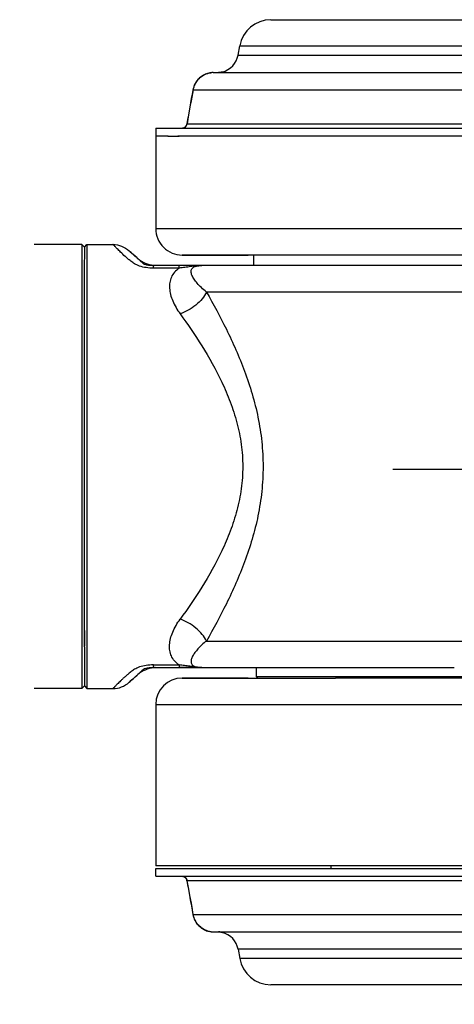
# Model space of a CAD drawing. Header units: millimetres. Extents: x 13799 to 19847, y -398 to 3879.
# Tile 37 of 54: x 17830 to 17912, y 1869 to 2056. Entities that reach past the tile are written whole.
import ezdxf

# ---------------------------------------------------------------- set-up
doc = ezdxf.new("R2010")
doc.units = ezdxf.units.MM
doc.linetypes.add('CENTER', pattern=[0.6, 0.375, -0.075, 0.075, -0.075])
doc.layers.add('dim', color=84, linetype='Continuous', lineweight=9)
doc.styles.add('TXT08', font='txt.shx', dxfattribs={"width": 0.8, "bigfont": 'chineset.shx'})
doc.dimstyles.new('YanXiu', dxfattribs={"dimtxt": 2.5, "dimasz": 2.2, "dimexe": 0.66, "dimexo": 0.66, "dimgap": 0.66, "dimtad": 0, "dimdsep": 46, "dimtxsty": 'TXT08', "dimcen": 0, "dimclrd": 3, "dimclre": 3, "dimclrt": 90, "dimazin": 2, "dimtfac": 1, "dimtofl": 0, "dimtmove": 0, "dimatfit": 3, "dimfxl": 1, "dimtfill": 1, "dimlwd": 5, "dimlwe": 5, "dimarcsym": 0})

# ---------------------------------------------------------------- blocks, each defined once
blk = doc.blocks.new('*D10')
at = {"layer": 'Defpoints', "color": 0, "transparency": 16777216}
for p in [(19352.27, 2596.66), (17532.56, 1344.33)]:
    blk.add_point(p, dxfattribs=at)
at = {"layer": 'dim', "color": 3, "lineweight": 5, "transparency": 16777216}
blk.add_line((19418.17, 2642.02), (19385.22, 2619.34), dxfattribs=at)
at = {"layer": 'dim', "color": 3, "transparency": 16777216}
blk.add_solid([(19381.44, 2624.83), (19389, 2613.85), (19352.27, 2596.66)], dxfattribs=at)
at = {"layer": 'dim', "color": 90, "transparency": 16777216, "insert": (19500.55, 2698.71), "char_height": 50, "attachment_point": 5, "rotation": 34.5359, "style": 'TXT08', "bg_fill": 3, "box_fill_scale": 1.1, "bg_fill_color": 256, "bg_fill_true_color": 13158600, "bg_fill_transparency": 0}
blk.add_mtext('∅2209', dxfattribs=at)

msp = doc.modelspace()

# ---------------------------------------------------------------- linework, layer by layer
at = {"color": 7, "linetype": 'Continuous'}
for p, q in [((17877.716, 2055.505), (17927.829, 2055.506)), ((17871.501, 2048.81), (17871.807, 2050.547)), ((17871.807, 2050.547), (17930.453, 2050.548)), ((17871.501, 2048.81), (17930.589, 2048.811)), ((17866.815, 2045.505), (17867.83, 2045.505)), ((17867.83, 2045.505), (17867.965, 2045.505)), ((17867.922, 2045.507), (17867.927, 2045.507)), ((17867.965, 2045.505), (17932.338, 2045.506)), ((17868.522, 2045.622), (17868.523, 2045.622)), ((17868.522, 2045.622), (17868.523, 2045.622)), ((17934.608, 2042.201), (17863.006, 2042.199)), ((17862.075, 2037.136), (17861.842, 2035.829)), ((17861.842, 2035.829), (17861.874, 2035.831)), ((17861.874, 2035.831), (17935.107, 2035.832)), ((17855.918, 2035.005), (17855.918, 2016.005)), ((17855.918, 2035.005), (17858.168, 2035.005)), ((17858.168, 2033.505), (17855.918, 2033.505)), ((17858.168, 2035.005), (17858.21, 2035.005)), ((17858.279, 2033.505), (17858.168, 2033.505)), ((17858.21, 2035.005), (17860.354, 2035.005)), ((17858.21, 2033.505), (17859.123, 2033.505)), ((17858.714, 2033.505), (17860.354, 2033.505)), ((17861.209, 2033.505), (17860.094, 2033.505)), ((17860.354, 2035.005), (17860.515, 2035.005)), ((17860.515, 2035.005), (17862.738, 2035.005)), ((17864.518, 2033.505), (17861.184, 2033.505)), ((17862.738, 2035.005), (17864.518, 2035.005)), ((17864.518, 2035.005), (17935.544, 2035.006)), ((17935.26, 2033.506), (17864.518, 2033.505)), ((17855.918, 2016.005), (17865.766, 2016.005)), ((17865.766, 2016.005), (17879.125, 2016.005)), ((17879.125, 2016.005), (17911.095, 2016.006)), ((17911.095, 2016.006), (17984.59, 2016.007)), ((17841.919, 2013.004), (17832.919, 2013.004)), ((17841.919, 2013.004), (17841.916, 1981.875)), ((17842.419, 2012.504), (17841.919, 2013.004)), ((17842.419, 2012.504), (17842.919, 2013.004)), ((17842.919, 2013.004), (17842.916, 1971.005)), ((17842.919, 2013.004), (17847.829, 2013.005)), ((17842.419, 2012.504), (17842.417, 2007.814)), ((17850.898, 2011.796), (17851.06, 2011.645)), ((17851.096, 2011.612), (17850.918, 2011.777)), ((17984.416, 2011.007), (17912.299, 2011.006)), ((17852.409, 2010.44), (17852.394, 2010.452)), ((17852.395, 2010.452), (17852.411, 2010.438)), ((17852.409, 2010.44), (17852.554, 2010.319)), ((17852.411, 2010.438), (17852.555, 2010.32)), ((17860.919, 2011.005), (17861.459, 2011.005)), ((17873.419, 2011.005), (17860.93, 2011.005)), ((17861.459, 2011.005), (17873.419, 2011.005)), ((17877.975, 2011.005), (17873.419, 2011.005)), ((17874.419, 2011.005), (17874.419, 2009.005)), ((17912.299, 2011.006), (17877.975, 2011.005)), ((17842.417, 2007.888), (17842.417, 2006.94)), ((17855.476, 2008.525), (17855.476, 2009.005)), ((17860.375, 2009.005), (17855.476, 2009.005)), ((17860.375, 2008.525), (17855.476, 2008.525)), ((17855.493, 2009.06), (17855.703, 2009.038)), ((17860.375, 2008.525), (17860.375, 2009.005)), ((17864.623, 2009.005), (17860.375, 2009.005)), ((17941.364, 2009.006), (17864.623, 2009.005)), ((17842.417, 2006.945), (17842.417, 2005.494)), ((17842.417, 2005.494), (17842.417, 2004.994)), ((17842.417, 2005), (17842.417, 1995.418)), ((17944.174, 2004.006), (17865.52, 2004.005)), ((17842.417, 1995.418), (17842.416, 1982.331)), ((17841.916, 1981.875), (17841.919, 1930.436)), ((17842.416, 1982.331), (17842.417, 1963.178)), ((17842.916, 1971.005), (17842.92, 1929.004)), ((17842.417, 1963.178), (17842.417, 1959.678)), ((17842.417, 1959.678), (17842.417, 1946.592)), ((17842.417, 1946.592), (17842.417, 1942.971)), ((17842.417, 1943.092), (17842.418, 1937.015)), ((17842.417, 1942.971), (17842.419, 1930.791)), ((17865.52, 1938.005), (17944.282, 1938.006)), ((17855.477, 1933.485), (17860.376, 1933.485)), ((17855.477, 1933.005), (17860.376, 1933.005)), ((17855.898, 1932.991), (17855.497, 1932.95)), ((17860.376, 1933.485), (17860.376, 1933.005)), ((17860.376, 1933.005), (17912.416, 1933.006)), ((17864.627, 1933.005), (17860.378, 1933.005)), ((17874.92, 1933.005), (17874.92, 1931.305)), ((17852.394, 1931.557), (17852.409, 1931.57)), ((17852.412, 1931.571), (17852.397, 1931.558)), ((17852.553, 1931.688), (17852.409, 1931.57)), ((17852.558, 1931.691), (17852.412, 1931.571)), ((17860.92, 1931.005), (17861.46, 1931.005)), ((17873.42, 1931.005), (17860.931, 1931.005)), ((17861.46, 1931.005), (17869.17, 1931.005)), ((17869.17, 1931.005), (17877.361, 1931.005)), ((17875.219, 1931.005), (17874.92, 1931.305)), ((17874.92, 1931.305), (17879.942, 1931.305)), ((17877.352, 1931.005), (17889.937, 1931.005)), ((17879.942, 1931.305), (17949.92, 1931.306)), ((17901.326, 1931.006), (17889.937, 1931.005)), ((17984.417, 1931.007), (17900.712, 1931.006)), ((17841.919, 1930.436), (17841.92, 1929.004)), ((17842.42, 1929.504), (17841.92, 1929.004)), ((17842.419, 1930.919), (17842.419, 1930.594)), ((17842.419, 1930.791), (17842.42, 1929.504)), ((17842.42, 1929.504), (17842.92, 1929.004)), ((17850.899, 1930.213), (17851.069, 1930.371)), ((17850.899, 1930.213), (17850.971, 1930.281)), ((17841.92, 1929.004), (17832.92, 1929.004)), ((17842.92, 1929.004), (17847.83, 1929.005)), ((17855.92, 1926.005), (17855.92, 1895.505)), ((17855.92, 1926.005), (17877.92, 1926.005)), ((17877.92, 1926.005), (17984.591, 1926.007)), ((17855.917, 1893.509), (17855.917, 1895.009)), ((17855.917, 1895.009), (18117.417, 1895.009)), ((17859.125, 1895.505), (17855.92, 1895.505)), ((17861.186, 1895.505), (17859.125, 1895.505)), ((17862.396, 1895.505), (17861.186, 1895.505)), ((17863.726, 1895.505), (17862.396, 1895.505)), ((17863.92, 1895.505), (17863.726, 1895.505)), ((17897.42, 1895.506), (17863.92, 1895.505)), ((17889.032, 1895.505), (17889.032, 1895.009)), ((17927.42, 1895.506), (17897.42, 1895.506)), ((17855.917, 1893.509), (18117.417, 1893.509)), ((17860.931, 1893.506), (17860.899, 1893.508)), ((17861.004, 1893.498), (17860.931, 1893.506)), ((17861.076, 1893.485), (17861.003, 1893.498)), ((17861.841, 1892.685), (17862.077, 1891.365)), ((17861.873, 1892.683), (17861.841, 1892.685)), ((17861.844, 1892.685), (17861.841, 1892.685)), ((17861.873, 1892.683), (17861.855, 1892.684)), ((17994.316, 1892.683), (17861.873, 1892.683)), ((17862.075, 1891.378), (17862.337, 1889.902)), ((17862.208, 1890.628), (17862.469, 1889.161)), ((17862.34, 1889.889), (17862.601, 1888.416)), ((17862.472, 1889.147), (17862.733, 1887.67)), ((17862.604, 1888.403), (17862.736, 1887.656)), ((17862.733, 1887.67), (17862.973, 1886.314)), ((17863.005, 1886.314), (17993.999, 1886.314)), ((17866.814, 1883.009), (17995.073, 1883.009)), ((17867.936, 1883.006), (17867.928, 1883.007)), ((17867.938, 1883.006), (17867.929, 1883.007)), ((17868.147, 1882.984), (17868.233, 1882.968)), ((17868.226, 1882.969), (17868.291, 1882.955)), ((17868.285, 1882.956), (17868.333, 1882.944)), ((17868.361, 1882.936), (17868.38, 1882.931)), ((17868.379, 1882.931), (17868.388, 1882.928)), ((17871.5, 1879.704), (17871.806, 1877.967)), ((18101.834, 1879.704), (17871.5, 1879.704)), ((18101.528, 1877.967), (17871.806, 1877.967)), ((18095.619, 1873.009), (17877.715, 1873.009))]:
    msp.add_line(p, q, dxfattribs=at)
at = {"color": 1, "linetype": 'CENTER', "ltscale": 1122.172}
msp.add_line((17227.467, 1970.499), (19657.367, 1970.499), dxfattribs=at)
at = {"color": 7, "linetype": 'Continuous'}
for points in [[(17866.815, 2045.505), (17866.587, 2045.498), (17866.372, 2045.479), (17866.158, 2045.447), (17865.946, 2045.403), (17865.737, 2045.348), (17865.53, 2045.28), (17865.328, 2045.2), (17865.13, 2045.109), (17864.937, 2045.007), (17864.75, 2044.894), (17864.569, 2044.77), (17864.395, 2044.637), (17864.229, 2044.493), (17864.071, 2044.341), (17863.921, 2044.18), (17863.78, 2044.011), (17863.649, 2043.834), (17863.528, 2043.651), (17863.417, 2043.46), (17863.316, 2043.265), (17863.226, 2043.064), (17863.147, 2042.859), (17863.079, 2042.65), (17863.023, 2042.438), (17862.977, 2042.223), (17862.734, 2040.844)], [(17868.389, 2045.586), (17868.381, 2045.583), (17868.362, 2045.578), (17868.33, 2045.569), (17868.286, 2045.558), (17868.227, 2045.544), (17868.148, 2045.53), (17868.046, 2045.516), (17867.925, 2045.507), (17867.827, 2045.505)], [(17868.523, 2045.622), (17868.498, 2045.616), (17868.389, 2045.586)], [(17862.734, 2040.844), (17862.602, 2040.097), (17862.47, 2039.353), (17862.338, 2038.611), (17862.207, 2037.872), (17862.075, 2037.136)], [(17861.076, 2035.029), (17861.147, 2035.048), (17861.217, 2035.071), (17861.284, 2035.1), (17861.349, 2035.134), (17861.412, 2035.172), (17861.471, 2035.215), (17861.528, 2035.262), (17861.58, 2035.314), (17861.629, 2035.368), (17861.674, 2035.427), (17861.714, 2035.488), (17861.75, 2035.552), (17861.78, 2035.619), (17861.806, 2035.688), (17861.827, 2035.758), (17861.842, 2035.829)], [(17861.842, 2035.829), (17861.844, 2035.829), (17861.854, 2035.83), (17861.874, 2035.831)], [(17860.931, 2035.007), (17861.004, 2035.016), (17861.076, 2035.029)], [(17851.686, 2011.074), (17851.411, 2011.322), (17851.208, 2011.509), (17851.06, 2011.645)], [(17851.722, 2011.041), (17851.454, 2011.283), (17851.251, 2011.468), (17851.096, 2011.612)], [(17852.395, 2010.452), (17852.035, 2010.764), (17851.686, 2011.074)], [(17852.394, 2010.452), (17852.063, 2010.739), (17851.722, 2011.041)], [(17852.554, 2010.319), (17852.88, 2010.076), (17853.22, 2009.857), (17853.574, 2009.661), (17853.94, 2009.489), (17854.317, 2009.343), (17854.702, 2009.222), (17855.095, 2009.127)], [(17852.555, 2010.32), (17852.88, 2010.077), (17853.219, 2009.858), (17853.572, 2009.662), (17853.938, 2009.49), (17854.315, 2009.344), (17854.7, 2009.223), (17855.093, 2009.128), (17855.494, 2009.059)], [(17855.492, 1932.95), (17855.092, 1932.881), (17854.699, 1932.786), (17854.314, 1932.665), (17853.937, 1932.518), (17853.571, 1932.346), (17853.218, 1932.151), (17852.878, 1931.931), (17852.553, 1931.688)], [(17855.497, 1932.95), (17855.098, 1932.882), (17854.705, 1932.787), (17854.32, 1932.667), (17853.943, 1932.52), (17853.577, 1932.349), (17853.224, 1932.153), (17852.884, 1931.934), (17852.558, 1931.691)], [(17850.971, 1930.281), (17851.075, 1930.378), (17851.225, 1930.516), (17851.428, 1930.702), (17851.699, 1930.947)], [(17851.069, 1930.371), (17851.219, 1930.51), (17851.424, 1930.697), (17851.697, 1930.944)], [(17851.697, 1930.944), (17852.044, 1931.252), (17852.397, 1931.558)], [(17851.699, 1930.947), (17852.045, 1931.254), (17852.394, 1931.557)], [(17861.841, 1892.685), (17861.826, 1892.756), (17861.805, 1892.826), (17861.78, 1892.895), (17861.749, 1892.961), (17861.713, 1893.026), (17861.673, 1893.087), (17861.629, 1893.145), (17861.58, 1893.2), (17861.527, 1893.251), (17861.471, 1893.298), (17861.412, 1893.341), (17861.349, 1893.38), (17861.284, 1893.413), (17861.217, 1893.442), (17861.147, 1893.466), (17861.076, 1893.485)], [(17862.973, 1886.314), (17862.98, 1886.275), (17863.026, 1886.06), (17863.083, 1885.848), (17863.152, 1885.639), (17863.232, 1885.434), (17863.323, 1885.233), (17863.425, 1885.038), (17863.537, 1884.848), (17863.659, 1884.665), (17863.791, 1884.489), (17863.933, 1884.32), (17864.083, 1884.159), (17864.242, 1884.008), (17864.409, 1883.865), (17864.584, 1883.732), (17864.765, 1883.609), (17864.953, 1883.497), (17865.147, 1883.396), (17865.345, 1883.306), (17865.548, 1883.227), (17865.755, 1883.161), (17865.965, 1883.106), (17866.177, 1883.063), (17866.391, 1883.033), (17866.606, 1883.015), (17866.814, 1883.009)], [(17867.827, 1883.009), (17867.933, 1883.007), (17868.055, 1882.997), (17868.156, 1882.983)], [(17867.925, 1883.007), (17868.046, 1882.998), (17868.147, 1882.984)], [(17868.329, 1882.945), (17868.362, 1882.936), (17868.379, 1882.931)], [(17868.388, 1882.928), (17868.497, 1882.898), (17868.522, 1882.892)]]:
    msp.add_lwpolyline(points, dxfattribs=at)
msp.add_arc((18442.417, 1970.499), 1104.5, 15, 345)
for centre, radius, start, end in [((17877.716, 2049.505), 6, 90.00074, 170.00074), ((17867.562, 2049.505), 4, 283.91069, 350.00074), ((17866.817, 2041.782), 3.723, 95.94025, 96.56549), ((17866.817, 2041.785), 3.72, 93.3804, 95.94057), ((17866.816, 2041.801), 3.704, 90.17379, 93.38123), ((17866.816, 2041.816), 3.689, 90.00085, 90.1717), ((17867.835, 2047.623), 2.119, 272.51357, 279.74798), ((15307.764, 2493.108), 2594.721, 349.849549, 349.992375), ((17860.918, 2016.005), 5, 180.00074, 270.00074), ((17838.316, 1993.902), 21.728, 49.61199, 49.80482), ((17838.173, 1948.278), 21.952, 310.15265, 310.38818), ((17840.218, 1945.868), 18.79, 310.45267, 311.08708), ((17860.92, 1926.005), 5, 90.00074, 180.00074), ((15309.009, 1435.594), 2593.463, 10.008318, 10.151214), ((17866.816, 1886.731), 3.722, 263.7005, 264.64673), ((17866.816, 1886.727), 3.718, 264.64648, 266.82951), ((17866.815, 1886.715), 3.706, 266.8293, 269.10055), ((17866.815, 1886.702), 3.693, 269.10131, 269.99962), ((17867.829, 1880.804), 2.205, 87.40069, 90.01722), ((17867.838, 1880.928), 2.081, 79.35441, 87.24493), ((17867.561, 1879.009), 4, 10, 76.09004), ((17877.715, 1879.009), 6, 190, 270)]:
    msp.add_arc(centre, radius, start, end, dxfattribs=at)
for points, knots in [([(17863.006, 2042.199), (17863.08, 2042.622), (17863.36, 2043.444), (17864.133, 2044.475), (17865.175, 2045.201), (17865.985, 2045.434), (17866.391, 2045.48)], [0, 0, 0, 0, 0.2555396, 0.5080819, 0.7561881, 1, 1, 1, 1]), ([(17868.193, 2045.535), (17868.241, 2045.544), (17868.352, 2045.567), (17868.461, 2045.6), (17868.522, 2045.622)], [0, 0, 0, 0, 0.4239478, 1, 1, 1, 1]), ([(17862.973, 2042.199), (17862.973, 2042.2), (17862.977, 2042.201), (17862.983, 2042.201), (17862.993, 2042.2), (17863.001, 2042.2), (17863.006, 2042.199)], [0, 0, 0, 0, 0.074897, 0.263289, 0.5714014, 1, 1, 1, 1]), ([(17860.9, 2035.005), (17861.014, 2035.005), (17861.246, 2035.046), (17861.549, 2035.223), (17861.774, 2035.495), (17861.854, 2035.717), (17861.874, 2035.831)], [0, 0, 0, 0, 0.2489191, 0.4984012, 0.7487888, 1, 1, 1, 1]), ([(17855.476, 2008.525), (17855.013, 2008.525), (17854.127, 2008.58), (17853.078, 2008.814), (17852.368, 2009.107), (17851.814, 2009.407), (17851.239, 2009.806), (17850.647, 2010.284), (17850.001, 2010.85), (17849.441, 2011.378), (17848.954, 2011.857), (17848.658, 2012.152), (17848.409, 2012.405), (17848.205, 2012.614), (17848.064, 2012.76), (17847.974, 2012.853), (17847.922, 2012.907), (17847.886, 2012.947), (17847.851, 2012.979), (17847.845, 2012.991), (17847.826, 2013.005), (17847.829, 2013.005)], [0, 0, 0, 0, 0.1512783, 0.2889319, 0.3483583, 0.401429, 0.4944838, 0.5763142, 0.6497925, 0.7750684, 0.8273905, 0.8728954, 0.911548, 0.9432898, 0.9680569, 0.9778065, 0.9857919, 0.9920072, 0.9964484, 0.9991134, 1, 1, 1, 1]), ([(17847.829, 2013.005), (17848.385, 2013.005), (17849.514, 2012.793), (17850.485, 2012.178), (17850.897, 2011.795)], [0, 0, 0, 0, 0.496752, 1, 1, 1, 1]), ([(17855.476, 2009.005), (17855.198, 2009.005), (17854.789, 2009.023), (17854.272, 2009.1), (17853.947, 2009.176), (17853.696, 2009.274), (17853.523, 2009.394), (17853.397, 2009.515), (17853.248, 2009.666), (17853.065, 2009.849), (17852.775, 2010.122), (17852.554, 2010.315), (17852.409, 2010.44)], [0, 0, 0, 0, 0.2349454, 0.3454193, 0.4419134, 0.5163063, 0.5718705, 0.6189118, 0.6637011, 0.7516429, 0.8379158, 1, 1, 1, 1]), ([(17860.375, 2008.525), (17860.036, 2008.311), (17859.441, 2007.815), (17858.836, 2006.86), (17858.539, 2005.808), (17858.505, 2004.686), (17858.704, 2003.511), (17859.276, 2001.837), (17859.984, 2000.644), (17860.539, 1999.88)], [0, 0, 0, 0, 0.1234558, 0.2345098, 0.3433637, 0.4565621, 0.5777662, 0.7086724, 1, 1, 1, 1]), ([(17864.623, 2009.005), (17864.447, 2009.005), (17864.095, 2008.992), (17863.569, 2008.934), (17863.042, 2008.867), (17862.33, 2008.781), (17861.44, 2008.671), (17860.728, 2008.576), (17860.375, 2008.525)], [0, 0, 0, 0, 0.1232979, 0.2471003, 0.3708568, 0.4957956, 0.749849, 1, 1, 1, 1]), ([(17865.52, 2004.005), (17865.188, 2004.267), (17864.578, 2004.79), (17863.79, 2005.602), (17863.184, 2006.382), (17862.822, 2007.019), (17862.655, 2007.499), (17862.6, 2007.826), (17862.617, 2008.137), (17862.737, 2008.431), (17862.991, 2008.688), (17863.402, 2008.878), (17863.963, 2008.987), (17864.389, 2009.005), (17864.623, 2009.005)], [0, 0, 0, 0, 0.1681783, 0.3184399, 0.4492669, 0.5597536, 0.6075169, 0.6507585, 0.6906682, 0.7299589, 0.7740259, 0.8308791, 0.9071323, 1, 1, 1, 1]), ([(17865.52, 2004.005), (17865.3, 2003.557), (17864.707, 2002.66), (17863.528, 2001.49), (17862.111, 2000.524), (17861.064, 2000.056), (17860.539, 1999.88)], [0, 0, 0, 0, 0.2262286, 0.4829755, 0.7490403, 1, 1, 1, 1]), ([(17865.52, 2004.005), (17866.845, 2001.7), (17869.479, 1996.822), (17872.95, 1988.971), (17875.107, 1981.786), (17876.064, 1975.696), (17876.315, 1971.005), (17876.064, 1966.314), (17875.107, 1960.224), (17872.951, 1953.039), (17869.48, 1945.188), (17866.846, 1940.31), (17865.52, 1938.005)], [0, 0, 0, 0, 0.1136972, 0.2368373, 0.3665113, 0.4330031, 0.4999988, 0.5669947, 0.6334865, 0.763161, 0.8863019, 1, 1, 1, 1]), ([(17860.539, 1999.88), (17861.969, 1997.914), (17864.821, 1993.746), (17867.971, 1988.153), (17870.087, 1983.232), (17871.362, 1979.3), (17872.194, 1975.202), (17872.485, 1971.006), (17872.195, 1966.809), (17871.363, 1962.711), (17870.087, 1958.778), (17867.972, 1953.857), (17864.821, 1948.264), (17861.969, 1944.096), (17860.54, 1942.13)], [0, 0, 0, 0, 0.1149375, 0.2386378, 0.3027717, 0.3679334, 0.4337843, 0.4999881, 0.5661975, 0.6320581, 0.6972254, 0.7613622, 0.8850636, 1, 1, 1, 1]), ([(17860.376, 1933.485), (17860.037, 1933.698), (17859.442, 1934.194), (17858.837, 1935.149), (17858.54, 1936.202), (17858.506, 1937.324), (17858.705, 1938.499), (17859.276, 1940.172), (17859.984, 1941.365), (17860.54, 1942.13)], [0, 0, 0, 0, 0.1234481, 0.2345043, 0.3433584, 0.4565583, 0.5777634, 0.7086711, 1, 1, 1, 1]), ([(17865.52, 1938.005), (17865.301, 1938.453), (17864.708, 1939.35), (17863.529, 1940.52), (17862.112, 1941.486), (17861.065, 1941.954), (17860.54, 1942.13)], [0, 0, 0, 0, 0.2262275, 0.4829741, 0.7490394, 1, 1, 1, 1]), ([(17865.52, 1938.005), (17865.22, 1937.767), (17864.664, 1937.294), (17863.931, 1936.559), (17863.344, 1935.847), (17862.91, 1935.17), (17862.675, 1934.615), (17862.603, 1934.194), (17862.615, 1933.897), (17862.723, 1933.6), (17863, 1933.305), (17863.551, 1933.075), (17864.02, 1933.025), (17864.308, 1933.012)], [0, 0, 0, 0, 0.1589443, 0.3026361, 0.4301811, 0.5410886, 0.6356287, 0.6776144, 0.7173581, 0.7577257, 0.8059, 0.8803264, 1, 1, 1, 1]), ([(17855.477, 1933.485), (17855.014, 1933.485), (17854.128, 1933.429), (17853.079, 1933.195), (17852.369, 1932.903), (17851.815, 1932.602), (17851.24, 1932.203), (17850.648, 1931.726), (17850.138, 1931.278), (17849.691, 1930.865), (17849.298, 1930.489), (17848.955, 1930.153), (17848.659, 1929.857), (17848.41, 1929.604), (17848.231, 1929.421), (17848.111, 1929.296), (17848.037, 1929.22), (17847.975, 1929.156), (17847.924, 1929.103), (17847.885, 1929.062), (17847.858, 1929.034), (17847.844, 1929.019), (17847.836, 1929.011), (17847.834, 1929.008), (17847.83, 1929.005), (17847.83, 1929.005)], [0, 0, 0, 0, 0.1512823, 0.2889339, 0.3483567, 0.4014234, 0.4944765, 0.576305, 0.6497817, 0.7159044, 0.775062, 0.8273841, 0.8728895, 0.9115425, 0.9432849, 0.9565446, 0.9680528, 0.977803, 0.9857891, 0.992005, 0.9964469, 0.998002, 0.9991127, 0.9997788, 1, 1, 1, 1]), ([(17852.567, 1931.705), (17852.633, 1931.763), (17852.768, 1931.882), (17852.968, 1932.067), (17853.17, 1932.262), (17853.373, 1932.471), (17853.632, 1932.722), (17853.993, 1932.849), (17854.372, 1932.926), (17854.851, 1932.989), (17855.224, 1933.005), (17855.477, 1933.005)], [0, 0, 0, 0, 0.0790683, 0.1612378, 0.2452997, 0.3306938, 0.4239759, 0.5663146, 0.6647706, 0.77311, 1, 1, 1, 1]), ([(17855.477, 1933.485), (17855.467, 1933.416), (17855.457, 1933.318), (17855.476, 1933.2), (17855.485, 1933.131), (17855.482, 1933.079), (17855.474, 1933.038), (17855.477, 1933.021), (17855.474, 1933.005), (17855.477, 1933.005)], [0, 0, 0, 0, 0.4318029, 0.6044779, 0.7460995, 0.8565213, 0.936109, 0.9836857, 1, 1, 1, 1]), ([(17864.308, 1933.012), (17863.981, 1933.026), (17863.493, 1933.085), (17862.843, 1933.171), (17862.183, 1933.244), (17861.36, 1933.35), (17860.702, 1933.439), (17860.376, 1933.485)], [0, 0, 0, 0, 0.2475418, 0.3717132, 0.4967348, 0.7505702, 1, 1, 1, 1]), ([(17864.308, 1933.012), (17864.335, 1933.01), (17864.441, 1933.006), (17864.546, 1933.005), (17864.625, 1933.005)], [0, 0, 0, 0, 0.2567264, 1, 1, 1, 1]), ([(17847.83, 1929.005), (17848.386, 1929.005), (17849.515, 1929.216), (17850.486, 1929.831), (17850.898, 1930.214)], [0, 0, 0, 0, 0.4967516, 1, 1, 1, 1]), ([(17860.899, 1893.509), (17861.014, 1893.509), (17861.245, 1893.468), (17861.549, 1893.29), (17861.774, 1893.019), (17861.854, 1892.797), (17861.873, 1892.683)], [0, 0, 0, 0, 0.248918, 0.4983998, 0.7487878, 1, 1, 1, 1]), ([(17862.973, 1886.314), (17862.973, 1886.314), (17862.977, 1886.313), (17862.982, 1886.313), (17862.993, 1886.313), (17863.001, 1886.314), (17863.005, 1886.314)], [0, 0, 0, 0, 0.0748951, 0.2632873, 0.5714006, 1, 1, 1, 1]), ([(17866.408, 1883.032), (17866, 1883.077), (17865.187, 1883.307), (17864.139, 1884.032), (17863.361, 1885.066), (17863.08, 1885.891), (17863.005, 1886.314)], [0, 0, 0, 0, 0.2437649, 0.4918522, 0.7444064, 1, 1, 1, 1]), ([(17868.522, 1882.892), (17868.516, 1882.893), (17868.492, 1882.904), (17868.437, 1882.92), (17868.344, 1882.948), (17868.267, 1882.965), (17868.222, 1882.973)], [0, 0, 0, 0, 0.0615607, 0.2466198, 0.5575802, 1, 1, 1, 1])]:
    msp.add_open_spline(points, degree=3, knots=knots, dxfattribs=at)

# ---------------------------------------------------------------- next in the draw order: dimensions: what is measured, and where the dimension line sits
at = {"layer": 'dim'}
dim = msp.add_diameter_dim_2p(p1=(17532.562, 1344.333), p2=(19352.272, 2596.665), dimstyle='YanXiu', override={"dimtxt": 50, "dimasz": 40, "dimexe": 9.995, "dimexo": 9.995, "dimgap": 9.995}, dxfattribs=at)
dim.commit()
dim.dimension.update_dxf_attribs({"geometry": '*D10', "text_midpoint": (19500.555, 2698.713)})

doc.saveas('drawing.dxf')
